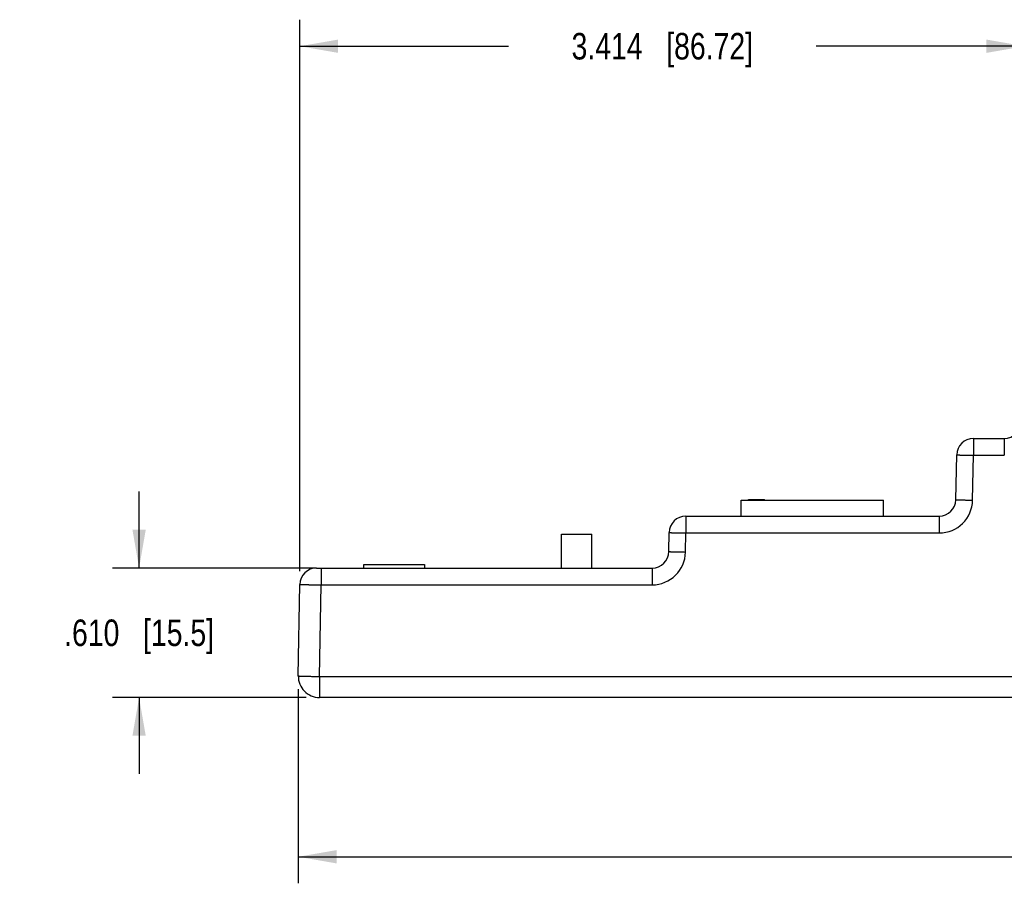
# Model space of a CAD drawing. Header units: inches. Extents: x 0 to 34, y 0 to 22.
# Tile 7 of 46: x 9.1 to 13.8, y 8.9 to 13. Entities that reach past the tile are written whole.
import ezdxf

# ---------------------------------------------------------------- set-up
doc = ezdxf.new("R2010")
doc.units = ezdxf.units.IN
doc.header["$LTSCALE"] = 1.87
doc.header["$MEASUREMENT"] = 0
doc.layers.get('0').update_dxf_attribs({"linetype": 'CONTINUOUS'})
doc.layers.add('DIMENSIONS', color=7, linetype='CONTINUOUS')
doc.styles.get("Standard").update_dxf_attribs({"font": 'txt', "width": 0.8})
doc.dimstyles.new('DIMSTYLE_1', dxfattribs={"dimtxt": 0.125, "dimasz": 0.18, "dimexe": 0.18, "dimexo": 0.0625, "dimgap": 0.09, "dimtad": 0, "dimtih": 1, "dimtoh": 1, "dimdec": 3, "dimzin": 4, "dimdsep": 46, "dimtxsty": 'STANDARD', "dimblk": '_FILLED', "dimblk1": '_FILLED', "dimblk2": '_FILLED', "dimcen": 0.09, "dimadec": 0, "dimazin": 0, "dimtp": 0.01, "dimtm": 0.01, "dimtfac": 1, "dimtdec": 3, "dimtofl": 0, "dimtmove": 0, "dimatfit": 3, "dimldrblk": '_FILLED', "dimfxl": 1, "dimtolj": 1, "dimtzin": 4, "dimarcsym": 0})

# ---------------------------------------------------------------- blocks, each defined once
blk = doc.blocks.new('_FILLED')
at = {"color": 0, "linetype": 'BYBLOCK'}
blk.add_solid([(0, 0), (-1, 0.174), (-1, -0.174)], dxfattribs=at)
blk = doc.blocks.new('*D4')
at = {"layer": 'DIMENSIONS', "color": 2, "linetype": 'CONTINUOUS'}
for p, q in [((10.4443, 9.8455), (10.4443, 8.9313)), ((21.7198, 9.842), (21.7198, 8.9313)), ((10.4443, 9.0563), (15.3071, 9.0563)), ((21.7198, 9.0563), (16.8571, 9.0563))]:
    blk.add_line(p, q, dxfattribs=at)
at = {"layer": 'DIMENSIONS', "color": 2, "linetype": 'CONTINUOUS', "xscale": 0.18, "yscale": 0.18, "zscale": 0.18, "rotation": 180}
blk.add_blockref('_FILLED', (10.4443, 9.0563), dxfattribs=at)
at = {"layer": 'DIMENSIONS', "color": 2, "linetype": 'CONTINUOUS', "xscale": 0.18, "yscale": 0.18, "zscale": 0.18}
blk.add_blockref('_FILLED', (21.7198, 9.0563), dxfattribs=at)
at = {"layer": 'DIMENSIONS', "color": 2, "linetype": 'CONTINUOUS', "insert": (16.0821, 9.1188), "char_height": 0.125, "width": 1.425, "attachment_point": 2, "line_spacing_factor": 0.9}
blk.add_mtext('11.276{\\Ftxt.shx;\\W1.000000;\\H0.125000; }[286.4]', dxfattribs=at)
blk = doc.blocks.new('*D5')
at = {"layer": 'DIMENSIONS', "color": 2, "linetype": 'CONTINUOUS'}
for p, q in [((10.4518, 10.4016), (10.4518, 12.9993)), ((13.8661, 12.1573), (13.8661, 12.9993)), ((10.4518, 12.8743), (11.434, 12.8743)), ((13.8661, 12.8743), (12.884, 12.8743))]:
    blk.add_line(p, q, dxfattribs=at)
at = {"layer": 'DIMENSIONS', "color": 2, "linetype": 'CONTINUOUS', "xscale": 0.18, "yscale": 0.18, "zscale": 0.18, "rotation": 180}
blk.add_blockref('_FILLED', (10.4518, 12.8743), dxfattribs=at)
at = {"layer": 'DIMENSIONS', "color": 2, "linetype": 'CONTINUOUS', "xscale": 0.18, "yscale": 0.18, "zscale": 0.18}
blk.add_blockref('_FILLED', (13.8661, 12.8743), dxfattribs=at)
at = {"layer": 'DIMENSIONS', "color": 2, "linetype": 'CONTINUOUS', "insert": (12.159, 12.9368), "char_height": 0.125, "width": 1.325, "attachment_point": 2, "line_spacing_factor": 0.9}
blk.add_mtext('3.414{\\Ftxt.shx;\\W1.000000;\\H0.125000; }[86.72]', dxfattribs=at)
blk = doc.blocks.new('*D7')
at = {"layer": 'DIMENSIONS', "color": 2, "linetype": 'CONTINUOUS'}
for p, q in [((9.6943, 10.4165), (9.6943, 10.7765)), ((10.5271, 10.4165), (9.5693, 10.4165)), ((10.4818, 9.8063), (9.5693, 9.8063)), ((9.6943, 9.8063), (9.6943, 9.4463))]:
    blk.add_line(p, q, dxfattribs=at)
at = {"layer": 'DIMENSIONS', "color": 2, "linetype": 'CONTINUOUS', "xscale": 0.18, "yscale": 0.18, "zscale": 0.18}
for p, rotation in [((9.6943, 10.4165), 270), ((9.6943, 9.8063), 90)]:
    blk.add_blockref('_FILLED', p, dxfattribs=dict(at, rotation=rotation))
at = {"layer": 'DIMENSIONS', "color": 2, "linetype": 'CONTINUOUS', "insert": (9.6943, 10.1739), "char_height": 0.125, "width": 1.125, "attachment_point": 2, "line_spacing_factor": 0.9}
blk.add_mtext('.610{\\Ftxt.shx;\\W1.000000;\\H0.125000; }[15.5]', dxfattribs=at)

msp = doc.modelspace()

# ---------------------------------------------------------------- linework, layer by layer
at = {"color": 7, "linetype": 'CONTINUOUS'}
for p, q in [((13.6245, 11.0267), (13.6245, 10.9473)), ((13.6245, 11.0267), (13.7701, 11.0267)), ((13.7701, 11.0267), (13.7701, 10.9473)), ((13.5421, 10.7382), (13.5458, 10.9494)), ((13.6208, 10.7361), (13.6245, 10.9473)), ((13.6245, 10.9473), (13.7701, 10.9473)), ((12.5311, 10.6608), (12.5311, 10.7356)), ((12.5311, 10.7356), (13.2012, 10.7356)), ((12.5648, 10.7356), (12.5648, 10.7396)), ((12.5648, 10.7396), (12.6398, 10.7396)), ((12.639, 10.7356), (12.639, 10.7396)), ((12.6398, 10.7356), (12.6398, 10.7396)), ((13.2012, 10.6608), (13.2012, 10.7356)), ((12.27, 10.6608), (12.27, 10.5814)), ((12.27, 10.6608), (13.4634, 10.6608)), ((13.4634, 10.6608), (13.4634, 10.5814)), ((12.1897, 10.4939), (12.1913, 10.5835)), ((12.2685, 10.4918), (12.27, 10.5814)), ((12.27, 10.5814), (13.4634, 10.5814)), ((11.6835, 10.4165), (11.6835, 10.5753)), ((11.6835, 10.5753), (11.8265, 10.5753)), ((11.8265, 10.4165), (11.8265, 10.5753)), ((10.5306, 10.4165), (12.111, 10.4165)), ((10.5518, 10.4165), (10.5518, 10.3371)), ((10.7537, 10.4165), (10.7537, 10.4325)), ((10.7537, 10.4325), (11.0392, 10.4325)), ((11.0392, 10.4325), (11.0392, 10.4165)), ((12.111, 10.4165), (12.111, 10.3371)), ((10.4443, 9.908), (10.4518, 10.3391)), ((10.5443, 9.9054), (10.5518, 10.3371)), ((10.5518, 10.3371), (12.111, 10.3371)), ((10.5443, 9.9054), (10.5443, 9.8063)), ((10.5443, 9.9054), (14.1073, 9.9054)), ((21.6198, 9.8063), (10.5443, 9.8063))]:
    msp.add_line(p, q, dxfattribs=at)
for centre, radius, start, end in [((13.7701, 11.1055), 0.0787, 269.9993, 359.0003), ((13.6245, 10.948), 0.0787, 90, 179), ((13.4634, 10.7396), 0.0787, 269.9997, 359.0007), ((13.4634, 10.7389), 0.1575, 270.0002, 358.9998), ((12.27, 10.5821), 0.0787, 90, 179), ((12.111, 10.4952), 0.0787, 269.9997, 359.0007), ((12.111, 10.4945), 0.1575, 270.0002, 358.9998), ((10.5306, 10.3378), 0.0787, 90.0001, 179), ((10.5443, 9.9063), 0.1, 179, 270)]:
    msp.add_arc(centre, radius, start, end, dxfattribs=at)
for points, knots in [([(13.5458, 10.9494), (13.5458, 10.9494), (13.5458, 10.9494), (13.5458, 10.9494), (13.5458, 10.9494), (13.5458, 10.9494), (13.5458, 10.9494), (13.5459, 10.9494), (13.5459, 10.9493), (13.5459, 10.9493), (13.546, 10.9493), (13.5462, 10.9493), (13.5464, 10.9493), (13.5467, 10.9493), (13.547, 10.9492), (13.5473, 10.9492), (13.5477, 10.9492), (13.5482, 10.9492), (13.5487, 10.9491), (13.5492, 10.9491), (13.5498, 10.9491), (13.5506, 10.9491), (13.5518, 10.949), (13.5534, 10.949), (13.5551, 10.9489), (13.557, 10.9488), (13.5591, 10.9488), (13.5613, 10.9487), (13.5637, 10.9486), (13.5662, 10.9486), (13.5689, 10.9485), (13.5717, 10.9484), (13.5757, 10.9483), (13.5809, 10.9482), (13.5875, 10.948), (13.5945, 10.9479), (13.6017, 10.9477), (13.6092, 10.9476), (13.6168, 10.9475), (13.6219, 10.9474), (13.6245, 10.9473)], [0, 0, 0, 0, 0.000131, 0.000239, 0.000381, 0.000559, 0.000773, 0.001023, 0.00131, 0.001996, 0.00283, 0.004947, 0.00766, 0.010969, 0.014873, 0.019369, 0.024456, 0.03013, 0.036387, 0.043225, 0.050639, 0.058624, 0.07629, 0.096181, 0.118248, 0.142439, 0.168696, 0.196955, 0.227149, 0.259204, 0.293043, 0.328586, 0.365745, 0.444554, 0.528712, 0.617407, 0.709786, 0.804958, 0.902008, 1, 1, 1, 1]), ([(13.5421, 10.7382), (13.5421, 10.7382), (13.5421, 10.7382), (13.5421, 10.7382), (13.5421, 10.7382), (13.5421, 10.7382), (13.5422, 10.7382), (13.5422, 10.7382), (13.5422, 10.7382), (13.5423, 10.7381), (13.5423, 10.7381), (13.5425, 10.7381), (13.5427, 10.7381), (13.543, 10.7381), (13.5433, 10.7381), (13.5436, 10.738), (13.544, 10.738), (13.5445, 10.738), (13.545, 10.738), (13.5455, 10.7379), (13.5461, 10.7379), (13.547, 10.7379), (13.5481, 10.7378), (13.5497, 10.7378), (13.5514, 10.7377), (13.5534, 10.7376), (13.5554, 10.7376), (13.5576, 10.7375), (13.56, 10.7374), (13.5625, 10.7374), (13.5652, 10.7373), (13.568, 10.7372), (13.572, 10.7371), (13.5772, 10.737), (13.5838, 10.7369), (13.5908, 10.7367), (13.598, 10.7366), (13.6055, 10.7364), (13.6131, 10.7363), (13.6183, 10.7362), (13.6208, 10.7361)], [0, 0, 0, 0, 0.000131, 0.000239, 0.000381, 0.000559, 0.000773, 0.001023, 0.00131, 0.001996, 0.00283, 0.004947, 0.00766, 0.010969, 0.014873, 0.019369, 0.024456, 0.03013, 0.036387, 0.043225, 0.050639, 0.058624, 0.07629, 0.096181, 0.118248, 0.142439, 0.168696, 0.196955, 0.227149, 0.259204, 0.293043, 0.328586, 0.365745, 0.444554, 0.528712, 0.617407, 0.709786, 0.804958, 0.902008, 1, 1, 1, 1]), ([(12.1913, 10.5835), (12.1913, 10.5835), (12.1913, 10.5835), (12.1913, 10.5834), (12.1913, 10.5834), (12.1913, 10.5834), (12.1914, 10.5834), (12.1914, 10.5834), (12.1914, 10.5834), (12.1915, 10.5834), (12.1915, 10.5834), (12.1917, 10.5834), (12.1919, 10.5834), (12.1922, 10.5833), (12.1925, 10.5833), (12.1928, 10.5833), (12.1932, 10.5833), (12.1937, 10.5833), (12.1942, 10.5832), (12.1947, 10.5832), (12.1953, 10.5832), (12.1962, 10.5831), (12.1974, 10.5831), (12.1989, 10.583), (12.2007, 10.583), (12.2026, 10.5829), (12.2046, 10.5828), (12.2068, 10.5828), (12.2092, 10.5827), (12.2117, 10.5826), (12.2144, 10.5826), (12.2172, 10.5825), (12.2212, 10.5824), (12.2264, 10.5823), (12.233, 10.5821), (12.24, 10.582), (12.2472, 10.5818), (12.2547, 10.5817), (12.2623, 10.5815), (12.2675, 10.5814), (12.27, 10.5814)], [0, 0, 0, 0, 0.000131, 0.000239, 0.000381, 0.000559, 0.000773, 0.001023, 0.00131, 0.001996, 0.00283, 0.004947, 0.00766, 0.010969, 0.014873, 0.019369, 0.024456, 0.03013, 0.036387, 0.043225, 0.050639, 0.058624, 0.07629, 0.096181, 0.118248, 0.142439, 0.168696, 0.196955, 0.227149, 0.259204, 0.293043, 0.328586, 0.365745, 0.444554, 0.528712, 0.617407, 0.709786, 0.804958, 0.902008, 1, 1, 1, 1]), ([(12.1897, 10.4939), (12.1897, 10.4939), (12.1897, 10.4939), (12.1898, 10.4938), (12.1898, 10.4938), (12.1898, 10.4938), (12.1898, 10.4938), (12.1898, 10.4938), (12.1898, 10.4938), (12.1899, 10.4938), (12.19, 10.4938), (12.1901, 10.4938), (12.1903, 10.4938), (12.1906, 10.4937), (12.1909, 10.4937), (12.1913, 10.4937), (12.1917, 10.4937), (12.1921, 10.4937), (12.1926, 10.4936), (12.1931, 10.4936), (12.1937, 10.4936), (12.1946, 10.4935), (12.1958, 10.4935), (12.1974, 10.4934), (12.1991, 10.4934), (12.201, 10.4933), (12.2031, 10.4932), (12.2053, 10.4932), (12.2077, 10.4931), (12.2102, 10.493), (12.2128, 10.493), (12.2156, 10.4929), (12.2196, 10.4928), (12.2249, 10.4927), (12.2315, 10.4925), (12.2384, 10.4924), (12.2457, 10.4922), (12.2532, 10.4921), (12.2608, 10.4919), (12.2659, 10.4918), (12.2685, 10.4918)], [0, 0, 0, 0, 0.000131, 0.000239, 0.000381, 0.000559, 0.000773, 0.001023, 0.00131, 0.001996, 0.00283, 0.004947, 0.00766, 0.010969, 0.014873, 0.019369, 0.024456, 0.03013, 0.036387, 0.043225, 0.050639, 0.058624, 0.07629, 0.096181, 0.118248, 0.142439, 0.168696, 0.196955, 0.227149, 0.259204, 0.293043, 0.328586, 0.365745, 0.444554, 0.528712, 0.617407, 0.709786, 0.804958, 0.902008, 1, 1, 1, 1]), ([(10.4518, 10.3391), (10.4518, 10.3391), (10.4518, 10.3391), (10.4518, 10.3391), (10.4518, 10.3391), (10.4518, 10.3391), (10.4519, 10.3391), (10.4519, 10.3391), (10.4519, 10.3391), (10.4519, 10.3391), (10.452, 10.3391), (10.452, 10.3391), (10.4521, 10.3391), (10.4522, 10.3391), (10.4523, 10.3391), (10.4524, 10.339), (10.4526, 10.339), (10.4529, 10.339), (10.4533, 10.339), (10.4538, 10.339), (10.4543, 10.3389), (10.4548, 10.3389), (10.4555, 10.3389), (10.4562, 10.3389), (10.4569, 10.3388), (10.458, 10.3388), (10.4595, 10.3388), (10.4615, 10.3387), (10.4637, 10.3386), (10.4661, 10.3386), (10.4687, 10.3385), (10.4716, 10.3384), (10.4746, 10.3384), (10.4778, 10.3383), (10.4812, 10.3382), (10.4847, 10.3382), (10.4884, 10.3381), (10.4923, 10.338), (10.4963, 10.3379), (10.5005, 10.3379), (10.5047, 10.3378), (10.5091, 10.3377), (10.5136, 10.3376), (10.5182, 10.3376), (10.5228, 10.3375), (10.5275, 10.3374), (10.5323, 10.3373), (10.5372, 10.3373), (10.5437, 10.3372), (10.5486, 10.3371), (10.5518, 10.3371)], [0, 0, 0, 0, 0.000046, 0.000078, 0.000117, 0.00022, 0.000358, 0.000532, 0.000743, 0.000991, 0.001276, 0.001959, 0.00279, 0.003771, 0.004902, 0.006182, 0.007611, 0.010918, 0.014819, 0.019314, 0.024399, 0.030071, 0.036327, 0.043164, 0.050577, 0.058561, 0.076226, 0.096116, 0.118184, 0.142375, 0.168633, 0.196893, 0.227088, 0.259144, 0.292986, 0.32853, 0.365692, 0.404382, 0.444507, 0.485969, 0.52867, 0.572507, 0.617373, 0.66316, 0.709759, 0.757057, 0.80494, 0.853293, 0.901999, 1, 1, 1, 1]), ([(10.4443, 9.908), (10.4443, 9.908), (10.4443, 9.908), (10.4443, 9.908), (10.4443, 9.908), (10.4444, 9.908), (10.4444, 9.908), (10.4444, 9.908), (10.4444, 9.908), (10.4445, 9.908), (10.4446, 9.9079), (10.4448, 9.9079), (10.4451, 9.9079), (10.4454, 9.9079), (10.4458, 9.9078), (10.4462, 9.9078), (10.4468, 9.9078), (10.4473, 9.9078), (10.4479, 9.9077), (10.4486, 9.9077), (10.4494, 9.9077), (10.4505, 9.9076), (10.452, 9.9075), (10.454, 9.9075), (10.4562, 9.9074), (10.4586, 9.9073), (10.4612, 9.9072), (10.464, 9.9072), (10.4671, 9.9071), (10.4703, 9.907), (10.4736, 9.9069), (10.4772, 9.9068), (10.4822, 9.9067), (10.4889, 9.9065), (10.4973, 9.9063), (10.5061, 9.9061), (10.5154, 9.9059), (10.5248, 9.9058), (10.5345, 9.9056), (10.541, 9.9055), (10.5443, 9.9054)], [0, 0, 0, 0, 0.000131, 0.000239, 0.000381, 0.000559, 0.000773, 0.001023, 0.00131, 0.001996, 0.00283, 0.004947, 0.00766, 0.010969, 0.014873, 0.019369, 0.024456, 0.03013, 0.036387, 0.043225, 0.050639, 0.058624, 0.07629, 0.096181, 0.118248, 0.142439, 0.168696, 0.196955, 0.227149, 0.259204, 0.293043, 0.328586, 0.365745, 0.444554, 0.528712, 0.617407, 0.709786, 0.804958, 0.902008, 1, 1, 1, 1])]:
    msp.add_open_spline(points, degree=3, knots=knots, dxfattribs=at)

# ---------------------------------------------------------------- dimensions: what is measured, and where the dimension line sits
at = {"layer": 'DIMENSIONS', "color": 2, "linetype": 'CONTINUOUS'}
dim = msp.add_linear_dim(base=(13.8661, 12.8743), p1=(10.4518, 10.4016), p2=(13.8661, 12.1573), dimstyle='DIMSTYLE_1', dxfattribs=at)
dim.commit()
dim.dimension.update_dxf_attribs({"geometry": '*D5', "text_midpoint": (12.009, 12.8743), "dimtype": 160})
for base, p1, p2, angle, picture, middle in [((9.6943, 10.4165), (10.4818, 9.8063), (10.5271, 10.4165), 90, '*D7', (9.5693, 10.1114)), ((10.4443, 9.05626), (21.71983, 9.84203), (10.4443, 9.84552), 180, '*D4', (15.90706, 9.05626))]:
    dim = msp.add_linear_dim(base=base, p1=p1, p2=p2, angle=angle, dimstyle='DIMSTYLE_1', dxfattribs=at)
    dim.commit()
    dim.dimension.update_dxf_attribs({"geometry": picture, "text_midpoint": middle, "dimtype": 160})

doc.saveas('drawing.dxf')
